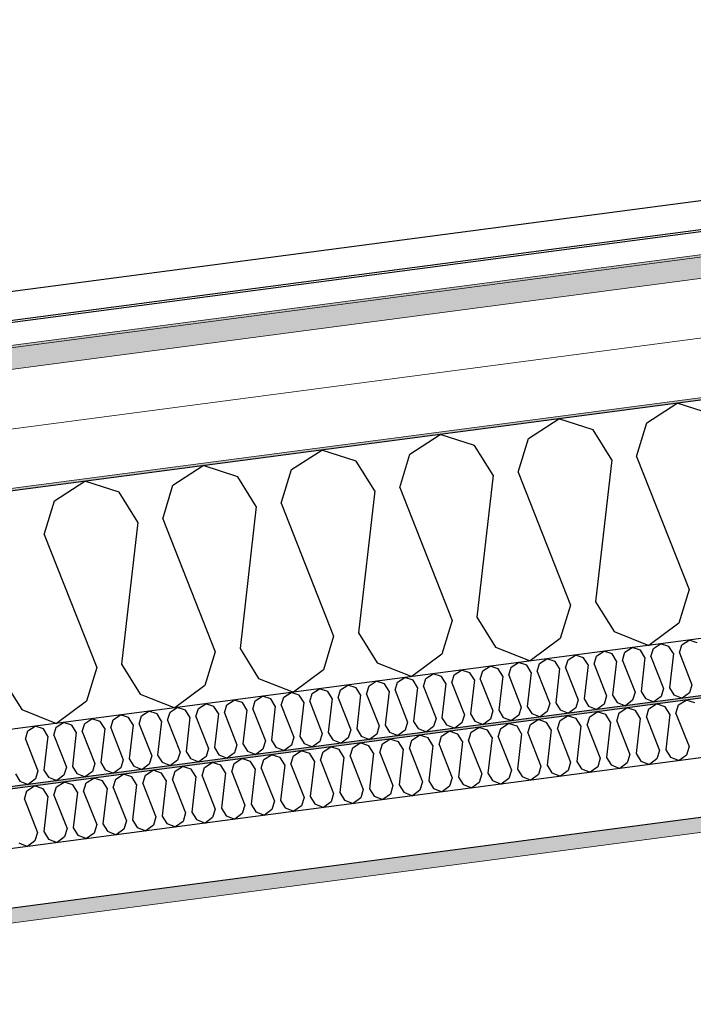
# Model space of a CAD drawing. Header units: millimetres. Extents: x -82116 to -57126, y -2070 to 13065.
# Tile 16 of 74: x -77077 to -76506, y 7137 to 7970. Entities that reach past the tile are written whole.
import ezdxf

# ---------------------------------------------------------------- set-up
doc = ezdxf.new("R2010")
doc.units = ezdxf.units.MM
doc.header["$LTSCALE"] = 0.5
doc.header["$MEASUREMENT"] = 0
doc.linetypes.add('PLINE', pattern=[0])
doc.layers.add('236- Innvendig kledning og overflate(Nye konstruksjoner)', color=7, linetype='Continuous', lineweight=0)
doc.layers.add('262- Taktekking(Nye konstruksjoner)', color=7, linetype='Continuous', lineweight=0)
for name, color, linetype in [('256- Faste himlinger og overflatebehandling (Skravur)(Nye konstruksjoner)', 7, 'Continuous'), ('256- Faste himlinger og overflatebehandling(Nye konstruksjoner)', 7, 'Continuous'), ('261- Primærkonstruksjon (tak)', 7, 'Continuous'), ('261- Primærkonstruksjon (tak) (Skravur)', 7, 'Continuous'), ('262- Taktekking (Skravur)(Nye konstruksjoner)', 7, 'Continuous'), ('265- Gesimser_ takrenner og nedløp(Nye konstruksjoner)', 7, 'Continuous')]:
    doc.layers.add(name, color=color, linetype=linetype)

# ---------------------------------------------------------------- blocks, each defined once
blk = doc.blocks.new('*X4')
at = {"layer": '261- Primærkonstruksjon (tak) (Skravur)', "linetype": 'PLINE'}
for p, q in [((-76545.56, 7629.28), (-76519.88, 7645.85)), ((-76490.78, 7636.49), (-76519.88, 7645.85)), ((-76645.87, 7616.08), (-76620.19, 7632.65)), ((-76591.09, 7623.29), (-76620.19, 7632.65)), ((-76575.33, 7598.04), (-76591.09, 7623.29)), ((-76554.25, 7600.81), (-76545.56, 7629.28)), ((-76746.18, 7602.87), (-76720.49, 7619.44)), ((-76691.39, 7610.08), (-76720.49, 7619.44)), ((-76654.56, 7587.61), (-76645.87, 7616.08)), ((-76846.48, 7589.66), (-76820.8, 7606.23)), ((-76791.7, 7596.88), (-76820.8, 7606.23)), ((-76675.63, 7584.83), (-76691.39, 7610.08)), ((-76754.86, 7574.4), (-76746.18, 7602.87)), ((-76575.33, 7598.04), (-76589.09, 7477.89)), ((-76554.25, 7600.81), (-76509.86, 7488.32)), ((-76946.79, 7576.46), (-76921.1, 7593.03)), ((-76892.01, 7583.67), (-76921.1, 7593.03)), ((-76855.17, 7561.19), (-76846.48, 7589.66)), ((-76775.94, 7571.63), (-76791.7, 7596.88)), ((-76876.25, 7558.42), (-76892.01, 7583.67)), ((-76675.63, 7584.83), (-76689.4, 7464.69)), ((-76654.56, 7587.61), (-76610.17, 7475.12)), ((-77047.1, 7563.25), (-77021.41, 7579.82)), ((-76992.31, 7570.47), (-77021.41, 7579.82)), ((-76955.48, 7547.99), (-76946.79, 7576.46)), ((-76754.86, 7574.4), (-76710.47, 7461.91)), ((-76976.55, 7545.21), (-76992.31, 7570.47)), ((-76775.94, 7571.63), (-76789.7, 7451.48)), ((-77055.78, 7534.78), (-77047.1, 7563.25)), ((-76876.25, 7558.42), (-76890.01, 7438.28)), ((-76855.17, 7561.19), (-76810.78, 7448.71)), ((-76955.48, 7547.99), (-76911.09, 7435.5)), ((-76976.55, 7545.21), (-76990.32, 7425.07)), ((-77055.78, 7534.78), (-77011.39, 7422.3)), ((-76509.86, 7488.32), (-76518.55, 7459.85)), ((-76610.17, 7475.12), (-76618.85, 7446.65)), ((-76589.09, 7477.89), (-76573.33, 7452.64)), ((-76689.4, 7464.69), (-76673.64, 7439.43)), ((-76710.47, 7461.91), (-76719.16, 7433.44)), ((-76518.55, 7459.85), (-76543.93, 7440.96)), ((-76810.78, 7448.71), (-76819.47, 7420.24)), ((-76789.7, 7451.48), (-76773.94, 7426.23)), ((-76573.33, 7452.64), (-76543.93, 7440.96)), ((-76673.64, 7439.43), (-76644.23, 7427.75)), ((-76618.85, 7446.65), (-76644.23, 7427.75)), ((-76911.09, 7435.5), (-76919.77, 7407.03)), ((-76890.01, 7438.28), (-76874.25, 7413.02)), ((-76719.16, 7433.44), (-76744.54, 7414.55)), ((-76990.32, 7425.07), (-76974.56, 7399.82)), ((-76773.94, 7426.23), (-76744.54, 7414.55)), ((-77011.39, 7422.3), (-77020.08, 7393.83)), ((-76819.47, 7420.24), (-76844.85, 7401.34)), ((-77090.62, 7411.86), (-77074.86, 7386.61)), ((-76919.77, 7407.03), (-76945.15, 7388.14)), ((-76874.25, 7413.02), (-76844.85, 7401.34)), ((-76974.56, 7399.82), (-76945.15, 7388.14)), ((-77020.08, 7393.83), (-77045.46, 7374.93)), ((-77074.86, 7386.61), (-77045.46, 7374.93))]:
    blk.add_line(p, q, dxfattribs=at)
blk = doc.blocks.new('*X10')
at = {"layer": '256- Faste himlinger og overflatebehandling (Skravur)(Nye konstruksjoner)', "linetype": 'PLINE'}
for p, q in [((-76540.06, 7438.3), (-76533.9, 7442.28)), ((-76526.91, 7440.03), (-76533.9, 7442.28)), ((-76523.13, 7433.97), (-76526.91, 7440.03)), ((-76518.07, 7434.64), (-76515.99, 7441.47)), ((-76515.99, 7441.47), (-76509.82, 7445.45)), ((-76502.84, 7443.2), (-76509.82, 7445.45)), ((-76612.28, 7428.8), (-76606.12, 7432.77)), ((-76599.13, 7430.53), (-76606.12, 7432.77)), ((-76590.29, 7425.13), (-76588.21, 7431.96)), ((-76588.21, 7431.96), (-76582.04, 7435.94)), ((-76575.06, 7433.7), (-76582.04, 7435.94)), ((-76571.28, 7427.64), (-76575.06, 7433.7)), ((-76566.22, 7428.3), (-76564.13, 7435.13)), ((-76564.13, 7435.13), (-76557.97, 7439.11)), ((-76550.99, 7436.87), (-76557.97, 7439.11)), ((-76547.2, 7430.8), (-76550.99, 7436.87)), ((-76542.15, 7431.47), (-76540.06, 7438.3)), ((-76542.15, 7431.47), (-76531.49, 7404.47)), ((-76523.13, 7433.97), (-76526.43, 7405.14)), ((-76518.07, 7434.64), (-76507.42, 7407.64)), ((-76684.5, 7419.29), (-76678.34, 7423.26)), ((-76671.35, 7421.02), (-76678.34, 7423.26)), ((-76660.43, 7422.46), (-76654.26, 7426.43)), ((-76647.28, 7424.19), (-76654.26, 7426.43)), ((-76643.5, 7418.13), (-76647.28, 7424.19)), ((-76638.44, 7418.79), (-76636.35, 7425.63)), ((-76636.35, 7425.63), (-76630.19, 7429.6)), ((-76623.21, 7427.36), (-76630.19, 7429.6)), ((-76619.42, 7421.3), (-76623.21, 7427.36)), ((-76614.37, 7421.96), (-76612.28, 7428.8)), ((-76595.35, 7424.47), (-76599.13, 7430.53)), ((-76595.35, 7424.47), (-76598.65, 7395.63)), ((-76590.29, 7425.13), (-76579.64, 7398.13)), ((-76571.28, 7427.64), (-76574.58, 7398.8)), ((-76566.22, 7428.3), (-76555.56, 7401.3)), ((-76547.2, 7430.8), (-76550.51, 7401.97)), ((-76732.65, 7412.95), (-76726.48, 7416.93)), ((-76719.5, 7414.68), (-76726.48, 7416.93)), ((-76715.72, 7408.62), (-76719.5, 7414.68)), ((-76710.66, 7409.29), (-76708.58, 7416.12)), ((-76708.58, 7416.12), (-76702.41, 7420.09)), ((-76695.43, 7417.85), (-76702.41, 7420.09)), ((-76691.64, 7411.79), (-76695.43, 7417.85)), ((-76686.59, 7412.45), (-76684.5, 7419.29)), ((-76667.57, 7414.96), (-76671.35, 7421.02)), ((-76667.57, 7414.96), (-76670.87, 7386.12)), ((-76662.51, 7415.62), (-76660.43, 7422.46)), ((-76662.51, 7415.62), (-76651.86, 7388.63)), ((-76643.5, 7418.13), (-76646.8, 7389.29)), ((-76638.44, 7418.79), (-76627.79, 7391.8)), ((-76619.42, 7421.3), (-76622.73, 7392.46)), ((-76614.37, 7421.96), (-76603.71, 7394.97)), ((-76804.87, 7403.44), (-76798.71, 7407.42)), ((-76791.72, 7405.17), (-76798.71, 7407.42)), ((-76782.88, 7399.78), (-76780.8, 7406.61)), ((-76780.8, 7406.61), (-76774.63, 7410.59)), ((-76767.65, 7408.34), (-76774.63, 7410.59)), ((-76763.87, 7402.28), (-76767.65, 7408.34)), ((-76758.81, 7402.95), (-76756.72, 7409.78)), ((-76756.72, 7409.78), (-76750.56, 7413.76)), ((-76743.57, 7411.51), (-76750.56, 7413.76)), ((-76739.79, 7405.45), (-76743.57, 7411.51)), ((-76734.73, 7406.12), (-76732.65, 7412.95)), ((-76734.73, 7406.12), (-76724.08, 7379.12)), ((-76715.72, 7408.62), (-76719.02, 7379.78)), ((-76710.66, 7409.29), (-76700.01, 7382.29)), ((-76691.64, 7411.79), (-76694.95, 7382.95)), ((-76686.59, 7412.45), (-76675.93, 7385.46)), ((-76507.42, 7407.64), (-76509.5, 7400.81)), ((-76877.09, 7393.93), (-76870.93, 7397.91)), ((-76863.94, 7395.66), (-76870.93, 7397.91)), ((-76853.02, 7397.1), (-76846.85, 7401.08)), ((-76839.87, 7398.83), (-76846.85, 7401.08)), ((-76836.09, 7392.77), (-76839.87, 7398.83)), ((-76831.03, 7393.44), (-76828.94, 7400.27)), ((-76828.94, 7400.27), (-76822.78, 7404.25)), ((-76815.79, 7402), (-76822.78, 7404.25)), ((-76812.01, 7395.94), (-76815.79, 7402)), ((-76806.95, 7396.61), (-76804.87, 7403.44)), ((-76787.94, 7399.11), (-76791.72, 7405.17)), ((-76787.94, 7399.11), (-76791.24, 7370.28)), ((-76782.88, 7399.78), (-76772.23, 7372.78)), ((-76763.87, 7402.28), (-76767.17, 7373.45)), ((-76758.81, 7402.95), (-76748.15, 7375.95)), ((-76739.79, 7405.45), (-76743.1, 7376.62)), ((-76579.64, 7398.13), (-76581.72, 7391.3)), ((-76574.58, 7398.8), (-76570.8, 7392.74)), ((-76555.56, 7401.3), (-76557.65, 7394.47)), ((-76550.51, 7401.97), (-76546.72, 7395.91)), ((-76533.58, 7397.64), (-76539.67, 7393.11)), ((-76531.49, 7404.47), (-76533.58, 7397.64)), ((-76526.43, 7405.14), (-76522.65, 7399.08)), ((-76522.65, 7399.08), (-76515.59, 7396.28)), ((-76509.5, 7400.81), (-76515.59, 7396.28)), ((-76925.24, 7387.59), (-76919.07, 7391.57)), ((-76912.09, 7389.32), (-76919.07, 7391.57)), ((-76908.31, 7383.26), (-76912.09, 7389.32)), ((-76903.25, 7383.93), (-76901.16, 7390.76)), ((-76901.16, 7390.76), (-76895, 7394.74)), ((-76888.02, 7392.49), (-76895, 7394.74)), ((-76884.23, 7386.43), (-76888.02, 7392.49)), ((-76879.18, 7387.1), (-76877.09, 7393.93)), ((-76860.16, 7389.6), (-76863.94, 7395.66)), ((-76860.16, 7389.6), (-76863.46, 7360.77)), ((-76855.1, 7390.27), (-76853.02, 7397.1)), ((-76855.1, 7390.27), (-76844.45, 7363.27)), ((-76836.09, 7392.77), (-76839.39, 7363.94)), ((-76831.03, 7393.44), (-76820.37, 7366.44)), ((-76812.01, 7395.94), (-76815.32, 7367.11)), ((-76806.95, 7396.61), (-76796.3, 7369.61)), ((-76646.8, 7389.29), (-76643.02, 7383.23)), ((-76627.79, 7391.8), (-76629.87, 7384.96)), ((-76622.73, 7392.46), (-76618.95, 7386.4)), ((-76603.71, 7394.97), (-76605.8, 7388.13)), ((-76598.65, 7395.63), (-76594.87, 7389.57)), ((-76594.87, 7389.57), (-76587.81, 7386.77)), ((-76581.72, 7391.3), (-76587.81, 7386.77)), ((-76570.8, 7392.74), (-76563.74, 7389.94)), ((-76557.65, 7394.47), (-76563.74, 7389.94)), ((-76546.72, 7395.91), (-76539.67, 7393.11)), ((-76997.46, 7378.09), (-76991.29, 7382.06)), ((-76984.31, 7379.82), (-76991.29, 7382.06)), ((-76975.47, 7374.42), (-76973.38, 7381.26)), ((-76973.38, 7381.26), (-76967.22, 7385.23)), ((-76960.24, 7382.99), (-76967.22, 7385.23)), ((-76956.45, 7376.93), (-76960.24, 7382.99)), ((-76951.4, 7377.59), (-76949.31, 7384.42)), ((-76949.31, 7384.42), (-76943.15, 7388.4)), ((-76936.16, 7386.16), (-76943.15, 7388.4)), ((-76932.38, 7380.1), (-76936.16, 7386.16)), ((-76927.32, 7380.76), (-76925.24, 7387.59)), ((-76908.31, 7383.26), (-76911.61, 7354.43)), ((-76903.25, 7383.93), (-76892.59, 7356.93)), ((-76884.23, 7386.43), (-76887.54, 7357.6)), ((-76879.18, 7387.1), (-76868.52, 7360.1)), ((-76700.01, 7382.29), (-76702.09, 7375.46)), ((-76694.95, 7382.95), (-76691.17, 7376.89)), ((-76675.93, 7385.46), (-76678.02, 7378.62)), ((-76670.87, 7386.12), (-76667.09, 7380.06)), ((-76653.94, 7381.79), (-76660.04, 7377.26)), ((-76651.86, 7388.63), (-76653.94, 7381.79)), ((-76643.02, 7383.23), (-76635.96, 7380.43)), ((-76629.87, 7384.96), (-76635.96, 7380.43)), ((-76618.95, 7386.4), (-76611.89, 7383.6)), ((-76605.8, 7388.13), (-76611.89, 7383.6)), ((-77069.68, 7368.58), (-77063.51, 7372.55)), ((-77056.53, 7370.31), (-77063.51, 7372.55)), ((-77045.61, 7371.75), (-77039.44, 7375.72)), ((-77032.46, 7373.48), (-77039.44, 7375.72)), ((-77028.67, 7367.42), (-77032.46, 7373.48)), ((-77023.62, 7368.08), (-77021.53, 7374.92)), ((-77021.53, 7374.92), (-77015.37, 7378.89)), ((-77008.38, 7376.65), (-77015.37, 7378.89)), ((-77004.6, 7370.59), (-77008.38, 7376.65)), ((-76999.54, 7371.25), (-76997.46, 7378.09)), ((-76980.53, 7373.76), (-76984.31, 7379.82)), ((-76980.53, 7373.76), (-76983.83, 7344.92)), ((-76975.47, 7374.42), (-76964.82, 7347.43)), ((-76956.45, 7376.93), (-76959.76, 7348.09)), ((-76951.4, 7377.59), (-76940.74, 7350.59)), ((-76932.38, 7380.1), (-76935.68, 7351.26)), ((-76927.32, 7380.76), (-76916.67, 7353.76)), ((-76772.23, 7372.78), (-76774.31, 7365.95)), ((-76767.17, 7373.45), (-76763.39, 7367.39)), ((-76748.15, 7375.95), (-76750.24, 7369.12)), ((-76743.1, 7376.62), (-76739.31, 7370.55)), ((-76724.08, 7379.12), (-76726.16, 7372.29)), ((-76719.02, 7379.78), (-76715.24, 7373.72)), ((-76715.24, 7373.72), (-76708.18, 7370.92)), ((-76702.09, 7375.46), (-76708.18, 7370.92)), ((-76691.17, 7376.89), (-76684.11, 7374.09)), ((-76678.02, 7378.62), (-76684.11, 7374.09)), ((-76667.09, 7380.06), (-76660.04, 7377.26)), ((-77071.76, 7361.74), (-77069.68, 7368.58)), ((-77052.75, 7364.25), (-77056.53, 7370.31)), ((-77052.75, 7364.25), (-77056.05, 7335.41)), ((-77047.69, 7364.91), (-77045.61, 7371.75)), ((-77047.69, 7364.91), (-77037.04, 7337.92)), ((-77028.67, 7367.42), (-77031.98, 7338.58)), ((-77023.62, 7368.08), (-77012.96, 7341.09)), ((-77004.6, 7370.59), (-77007.9, 7341.75)), ((-76999.54, 7371.25), (-76988.89, 7344.26)), ((-76820.37, 7366.44), (-76822.46, 7359.61)), ((-76815.32, 7367.11), (-76811.53, 7361.05)), ((-76796.3, 7369.61), (-76798.39, 7362.78)), ((-76791.24, 7370.28), (-76787.46, 7364.22)), ((-76774.31, 7365.95), (-76780.4, 7361.41)), ((-76763.39, 7367.39), (-76756.33, 7364.58)), ((-76750.24, 7369.12), (-76756.33, 7364.58)), ((-76739.31, 7370.55), (-76732.26, 7367.75)), ((-76726.16, 7372.29), (-76732.26, 7367.75)), ((-77071.76, 7361.74), (-77061.11, 7334.75)), ((-76892.59, 7356.93), (-76894.68, 7350.1)), ((-76887.54, 7357.6), (-76883.75, 7351.54)), ((-76868.52, 7360.1), (-76870.61, 7353.27)), ((-76863.46, 7360.77), (-76859.68, 7354.71)), ((-76846.53, 7356.44), (-76852.62, 7351.9)), ((-76844.45, 7363.27), (-76846.53, 7356.44)), ((-76839.39, 7363.94), (-76835.61, 7357.88)), ((-76835.61, 7357.88), (-76828.55, 7355.07)), ((-76822.46, 7359.61), (-76828.55, 7355.07)), ((-76811.53, 7361.05), (-76804.48, 7358.24)), ((-76798.39, 7362.78), (-76804.48, 7358.24)), ((-76787.46, 7364.22), (-76780.4, 7361.41)), ((-76959.76, 7348.09), (-76955.98, 7342.03)), ((-76940.74, 7350.59), (-76942.83, 7343.76)), ((-76935.68, 7351.26), (-76931.9, 7345.2)), ((-76916.67, 7353.76), (-76918.75, 7346.93)), ((-76911.61, 7354.43), (-76907.83, 7348.37)), ((-76907.83, 7348.37), (-76900.77, 7345.57)), ((-76894.68, 7350.1), (-76900.77, 7345.57)), ((-76883.75, 7351.54), (-76876.7, 7348.74)), ((-76870.61, 7353.27), (-76876.7, 7348.74)), ((-76859.68, 7354.71), (-76852.62, 7351.9)), ((-77012.96, 7341.09), (-77015.05, 7334.25)), ((-77007.9, 7341.75), (-77004.12, 7335.69)), ((-76988.89, 7344.26), (-76990.97, 7337.42)), ((-76983.83, 7344.92), (-76980.05, 7338.86)), ((-76966.9, 7340.59), (-76972.99, 7336.06)), ((-76964.82, 7347.43), (-76966.9, 7340.59)), ((-76955.98, 7342.03), (-76948.92, 7339.23)), ((-76942.83, 7343.76), (-76948.92, 7339.23)), ((-76931.9, 7345.2), (-76924.84, 7342.4)), ((-76918.75, 7346.93), (-76924.84, 7342.4)), ((-77080.13, 7332.24), (-77076.34, 7326.18)), ((-77061.11, 7334.75), (-77063.19, 7327.91)), ((-77056.05, 7335.41), (-77052.27, 7329.35)), ((-77039.12, 7331.08), (-77045.21, 7326.55)), ((-77037.04, 7337.92), (-77039.12, 7331.08)), ((-77031.98, 7338.58), (-77028.2, 7332.52)), ((-77028.2, 7332.52), (-77021.14, 7329.72)), ((-77015.05, 7334.25), (-77021.14, 7329.72)), ((-77004.12, 7335.69), (-76997.06, 7332.89)), ((-76990.97, 7337.42), (-76997.06, 7332.89)), ((-76980.05, 7338.86), (-76972.99, 7336.06)), ((-77076.34, 7326.18), (-77069.29, 7323.38)), ((-77063.19, 7327.91), (-77069.29, 7323.38)), ((-77052.27, 7329.35), (-77045.21, 7326.55))]:
    blk.add_line(p, q, dxfattribs=at)
blk = doc.blocks.new('*X11')
at = {"layer": '256- Faste himlinger og overflatebehandling (Skravur)(Nye konstruksjoner)', "linetype": 'PLINE'}
for p, q in [((-76543.82, 7387.24), (-76537.4, 7391.39)), ((-76530.13, 7389.05), (-76537.4, 7391.39)), ((-76520.92, 7383.43), (-76518.75, 7390.55)), ((-76518.75, 7390.55), (-76512.32, 7394.69)), ((-76505.05, 7392.35), (-76512.32, 7394.69)), ((-76619.05, 7377.34), (-76612.63, 7381.48)), ((-76605.36, 7379.14), (-76612.63, 7381.48)), ((-76593.98, 7380.64), (-76587.55, 7384.78)), ((-76580.28, 7382.45), (-76587.55, 7384.78)), ((-76576.34, 7376.13), (-76580.28, 7382.45)), ((-76571.07, 7376.83), (-76568.9, 7383.94)), ((-76568.9, 7383.94), (-76562.48, 7388.09)), ((-76555.2, 7385.75), (-76562.48, 7388.09)), ((-76551.26, 7379.43), (-76555.2, 7385.75)), ((-76545.99, 7380.13), (-76543.82, 7387.24)), ((-76526.19, 7382.74), (-76530.13, 7389.05)), ((-76526.19, 7382.74), (-76529.63, 7352.7)), ((-76520.92, 7383.43), (-76509.82, 7355.31)), ((-76669.2, 7370.74), (-76662.78, 7374.88)), ((-76655.51, 7372.54), (-76662.78, 7374.88)), ((-76646.3, 7366.92), (-76644.13, 7374.04)), ((-76644.13, 7374.04), (-76637.71, 7378.18)), ((-76630.43, 7375.84), (-76637.71, 7378.18)), ((-76626.49, 7369.53), (-76630.43, 7375.84)), ((-76621.22, 7370.22), (-76619.05, 7377.34)), ((-76601.42, 7372.83), (-76605.36, 7379.14)), ((-76601.42, 7372.83), (-76604.86, 7342.79)), ((-76596.15, 7373.52), (-76593.98, 7380.64)), ((-76596.15, 7373.52), (-76585.05, 7345.4)), ((-76576.34, 7376.13), (-76579.78, 7346.1)), ((-76571.07, 7376.83), (-76559.97, 7348.7)), ((-76551.26, 7379.43), (-76554.7, 7349.4)), ((-76545.99, 7380.13), (-76534.9, 7352.01)), ((-76744.43, 7360.83), (-76738.01, 7364.98)), ((-76730.74, 7362.64), (-76738.01, 7364.98)), ((-76719.36, 7364.14), (-76712.94, 7368.28)), ((-76705.66, 7365.94), (-76712.94, 7368.28)), ((-76701.72, 7359.63), (-76705.66, 7365.94)), ((-76696.45, 7360.32), (-76694.28, 7367.44)), ((-76694.28, 7367.44), (-76687.86, 7371.58)), ((-76680.59, 7369.24), (-76687.86, 7371.58)), ((-76676.65, 7362.93), (-76680.59, 7369.24)), ((-76671.38, 7363.62), (-76669.2, 7370.74)), ((-76651.57, 7366.23), (-76655.51, 7372.54)), ((-76651.57, 7366.23), (-76655.01, 7336.19)), ((-76646.3, 7366.92), (-76635.2, 7338.8)), ((-76626.49, 7369.53), (-76629.93, 7339.49)), ((-76621.22, 7370.22), (-76610.13, 7342.1)), ((-76794.59, 7354.23), (-76788.17, 7358.37)), ((-76780.89, 7356.03), (-76788.17, 7358.37)), ((-76776.95, 7349.72), (-76780.89, 7356.03)), ((-76771.68, 7350.41), (-76769.51, 7357.53)), ((-76769.51, 7357.53), (-76763.09, 7361.67)), ((-76755.82, 7359.34), (-76763.09, 7361.67)), ((-76751.88, 7353.02), (-76755.82, 7359.34)), ((-76746.61, 7353.72), (-76744.43, 7360.83)), ((-76726.8, 7356.32), (-76730.74, 7362.64)), ((-76726.8, 7356.32), (-76730.24, 7326.29)), ((-76721.53, 7357.02), (-76719.36, 7364.14)), ((-76721.53, 7357.02), (-76710.43, 7328.9)), ((-76701.72, 7359.63), (-76705.16, 7329.59)), ((-76696.45, 7360.32), (-76685.36, 7332.2)), ((-76676.65, 7362.93), (-76680.09, 7332.89)), ((-76671.38, 7363.62), (-76660.28, 7335.5)), ((-76869.82, 7344.33), (-76863.4, 7348.47)), ((-76856.12, 7346.13), (-76863.4, 7348.47)), ((-76846.91, 7340.51), (-76844.74, 7347.63)), ((-76844.74, 7347.63), (-76838.32, 7351.77)), ((-76831.04, 7349.43), (-76838.32, 7351.77)), ((-76827.1, 7343.12), (-76831.04, 7349.43)), ((-76821.84, 7343.81), (-76819.66, 7350.93)), ((-76819.66, 7350.93), (-76813.24, 7355.07)), ((-76805.97, 7352.73), (-76813.24, 7355.07)), ((-76802.03, 7346.42), (-76805.97, 7352.73)), ((-76796.76, 7347.11), (-76794.59, 7354.23)), ((-76776.95, 7349.72), (-76780.39, 7319.68)), ((-76771.68, 7350.41), (-76760.59, 7322.29)), ((-76751.88, 7353.02), (-76755.32, 7322.99)), ((-76746.61, 7353.72), (-76735.51, 7325.59)), ((-76559.97, 7348.7), (-76562.14, 7341.59)), ((-76554.7, 7349.4), (-76550.76, 7343.08)), ((-76534.9, 7352.01), (-76537.07, 7344.89)), ((-76529.63, 7352.7), (-76525.69, 7346.39)), ((-76511.99, 7348.19), (-76518.34, 7343.47)), ((-76509.82, 7355.31), (-76511.99, 7348.19)), ((-76919.97, 7337.72), (-76913.55, 7341.87)), ((-76906.27, 7339.53), (-76913.55, 7341.87)), ((-76902.33, 7333.21), (-76906.27, 7339.53)), ((-76897.07, 7333.91), (-76894.89, 7341.03)), ((-76894.89, 7341.03), (-76888.47, 7345.17)), ((-76881.2, 7342.83), (-76888.47, 7345.17)), ((-76877.26, 7336.52), (-76881.2, 7342.83)), ((-76871.99, 7337.21), (-76869.82, 7344.33)), ((-76852.18, 7339.82), (-76856.12, 7346.13)), ((-76852.18, 7339.82), (-76855.62, 7309.78)), ((-76846.91, 7340.51), (-76835.81, 7312.39)), ((-76827.1, 7343.12), (-76830.55, 7313.08)), ((-76821.84, 7343.81), (-76810.74, 7315.69)), ((-76802.03, 7346.42), (-76805.47, 7316.38)), ((-76796.76, 7347.11), (-76785.66, 7318.99)), ((-76629.93, 7339.49), (-76625.99, 7333.18)), ((-76610.13, 7342.1), (-76612.3, 7334.98)), ((-76604.86, 7342.79), (-76600.92, 7336.48)), ((-76585.05, 7345.4), (-76587.22, 7338.28)), ((-76579.78, 7346.1), (-76575.84, 7339.78)), ((-76575.84, 7339.78), (-76568.49, 7336.86)), ((-76562.14, 7341.59), (-76568.49, 7336.86)), ((-76550.76, 7343.08), (-76543.41, 7340.16)), ((-76537.07, 7344.89), (-76543.41, 7340.16)), ((-76525.69, 7346.39), (-76518.34, 7343.47)), ((-76995.2, 7327.82), (-76988.78, 7331.96)), ((-76981.5, 7329.62), (-76988.78, 7331.96)), ((-76972.3, 7324), (-76970.12, 7331.12)), ((-76970.12, 7331.12), (-76963.7, 7335.26)), ((-76956.43, 7332.92), (-76963.7, 7335.26)), ((-76952.49, 7326.61), (-76956.43, 7332.92)), ((-76947.22, 7327.3), (-76945.05, 7334.42)), ((-76945.05, 7334.42), (-76938.63, 7338.56)), ((-76931.35, 7336.23), (-76938.63, 7338.56)), ((-76927.41, 7329.91), (-76931.35, 7336.23)), ((-76922.14, 7330.61), (-76919.97, 7337.72)), ((-76902.33, 7333.21), (-76905.78, 7303.18)), ((-76897.07, 7333.91), (-76885.97, 7305.79)), ((-76877.26, 7336.52), (-76880.7, 7306.48)), ((-76871.99, 7337.21), (-76860.89, 7309.09)), ((-76685.36, 7332.2), (-76687.53, 7325.08)), ((-76680.09, 7332.89), (-76676.15, 7326.58)), ((-76660.28, 7335.5), (-76662.45, 7328.38)), ((-76655.01, 7336.19), (-76651.07, 7329.88)), ((-76637.37, 7331.68), (-76643.72, 7326.96)), ((-76635.2, 7338.8), (-76637.37, 7331.68)), ((-76625.99, 7333.18), (-76618.64, 7330.26)), ((-76612.3, 7334.98), (-76618.64, 7330.26)), ((-76600.92, 7336.48), (-76593.57, 7333.56)), ((-76587.22, 7338.28), (-76593.57, 7333.56)), ((-77045.35, 7321.22), (-77038.93, 7325.36)), ((-77031.66, 7323.02), (-77038.93, 7325.36)), ((-77027.72, 7316.71), (-77031.66, 7323.02)), ((-77022.45, 7317.4), (-77020.28, 7324.52)), ((-77020.28, 7324.52), (-77013.86, 7328.66)), ((-77006.58, 7326.32), (-77013.86, 7328.66)), ((-77002.64, 7320.01), (-77006.58, 7326.32)), ((-76997.37, 7320.7), (-76995.2, 7327.82)), ((-76977.56, 7323.31), (-76981.5, 7329.62)), ((-76977.56, 7323.31), (-76981.01, 7293.27)), ((-76972.3, 7324), (-76961.2, 7295.88)), ((-76952.49, 7326.61), (-76955.93, 7296.58)), ((-76947.22, 7327.3), (-76936.12, 7299.18)), ((-76927.41, 7329.91), (-76930.85, 7299.88)), ((-76922.14, 7330.61), (-76911.04, 7302.48)), ((-76755.32, 7322.99), (-76751.38, 7316.67)), ((-76735.51, 7325.59), (-76737.68, 7318.48)), ((-76730.24, 7326.29), (-76726.3, 7319.97)), ((-76710.43, 7328.9), (-76712.6, 7321.78)), ((-76705.16, 7329.59), (-76701.22, 7323.28)), ((-76701.22, 7323.28), (-76693.87, 7320.36)), ((-76687.53, 7325.08), (-76693.87, 7320.36)), ((-76676.15, 7326.58), (-76668.8, 7323.66)), ((-76662.45, 7328.38), (-76668.8, 7323.66)), ((-76651.07, 7329.88), (-76643.72, 7326.96)), ((-77072.6, 7310.8), (-77070.43, 7317.92)), ((-77070.43, 7317.92), (-77064.01, 7322.06)), ((-77056.73, 7319.72), (-77064.01, 7322.06)), ((-77052.79, 7313.41), (-77056.73, 7319.72)), ((-77047.53, 7314.1), (-77045.35, 7321.22)), ((-77027.72, 7316.71), (-77031.16, 7286.67)), ((-77022.45, 7317.4), (-77011.35, 7289.28)), ((-77002.64, 7320.01), (-77006.08, 7289.97)), ((-76997.37, 7320.7), (-76986.27, 7292.58)), ((-76810.74, 7315.69), (-76812.91, 7308.57)), ((-76805.47, 7316.38), (-76801.53, 7310.07)), ((-76785.66, 7318.99), (-76787.83, 7311.87)), ((-76780.39, 7319.68), (-76776.45, 7313.37)), ((-76762.76, 7315.18), (-76769.1, 7310.45)), ((-76760.59, 7322.29), (-76762.76, 7315.18)), ((-76751.38, 7316.67), (-76744.03, 7313.75)), ((-76737.68, 7318.48), (-76744.03, 7313.75)), ((-76726.3, 7319.97), (-76718.95, 7317.05)), ((-76712.6, 7321.78), (-76718.95, 7317.05)), ((-77072.6, 7310.8), (-77061.5, 7282.68)), ((-77052.79, 7313.41), (-77056.24, 7283.37)), ((-77047.53, 7314.1), (-77036.43, 7285.98)), ((-76880.7, 7306.48), (-76876.76, 7300.17)), ((-76860.89, 7309.09), (-76863.06, 7301.97)), ((-76855.62, 7309.78), (-76851.68, 7303.47)), ((-76835.81, 7312.39), (-76837.99, 7305.27)), ((-76830.55, 7313.08), (-76826.61, 7306.77)), ((-76826.61, 7306.77), (-76819.26, 7303.85)), ((-76812.91, 7308.57), (-76819.26, 7303.85)), ((-76801.53, 7310.07), (-76794.18, 7307.15)), ((-76787.83, 7311.87), (-76794.18, 7307.15)), ((-76776.45, 7313.37), (-76769.1, 7310.45)), ((-76936.12, 7299.18), (-76938.29, 7292.07)), ((-76930.85, 7299.88), (-76926.91, 7293.56)), ((-76911.04, 7302.48), (-76913.22, 7295.37)), ((-76905.78, 7303.18), (-76901.84, 7296.86)), ((-76888.14, 7298.67), (-76894.48, 7293.94)), ((-76885.97, 7305.79), (-76888.14, 7298.67)), ((-76876.76, 7300.17), (-76869.41, 7297.25)), ((-76863.06, 7301.97), (-76869.41, 7297.25)), ((-76851.68, 7303.47), (-76844.33, 7300.55)), ((-76837.99, 7305.27), (-76844.33, 7300.55)), ((-77011.35, 7289.28), (-77013.52, 7282.16)), ((-77006.08, 7289.97), (-77002.14, 7283.66)), ((-76986.27, 7292.58), (-76988.45, 7285.46)), ((-76981.01, 7293.27), (-76977.07, 7286.96)), ((-76961.2, 7295.88), (-76963.37, 7288.76)), ((-76955.93, 7296.58), (-76951.99, 7290.26)), ((-76951.99, 7290.26), (-76944.64, 7287.34)), ((-76938.29, 7292.07), (-76944.64, 7287.34)), ((-76926.91, 7293.56), (-76919.56, 7290.64)), ((-76913.22, 7295.37), (-76919.56, 7290.64)), ((-76901.84, 7296.86), (-76894.48, 7293.94)), ((-77061.5, 7282.68), (-77063.68, 7275.56)), ((-77056.24, 7283.37), (-77052.3, 7277.06)), ((-77036.43, 7285.98), (-77038.6, 7278.86)), ((-77031.16, 7286.67), (-77027.22, 7280.36)), ((-77013.52, 7282.16), (-77019.87, 7277.44)), ((-77002.14, 7283.66), (-76994.79, 7280.74)), ((-76988.45, 7285.46), (-76994.79, 7280.74)), ((-76977.07, 7286.96), (-76969.71, 7284.04)), ((-76963.37, 7288.76), (-76969.71, 7284.04)), ((-77077.37, 7273.76), (-77070.02, 7270.83)), ((-77063.68, 7275.56), (-77070.02, 7270.83)), ((-77052.3, 7277.06), (-77044.94, 7274.14)), ((-77038.6, 7278.86), (-77044.94, 7274.14)), ((-77027.22, 7280.36), (-77019.87, 7277.44))]:
    blk.add_line(p, q, dxfattribs=at)

msp = doc.modelspace()

# ---------------------------------------------------------------- hatches: boundary and pattern name
at = {"layer": '256- Faste himlinger og overflatebehandling (Skravur)(Nye konstruksjoner)', "linetype": 'Continuous'}
msp.add_hatch(color=256, dxfattribs=at).paths.add_polyline_path([(-68938.16, 8393.86), (-77605.66, 7252.77), (-77605.66, 7250.75), (-68938.16, 8391.85)])
h = msp.add_hatch(dxfattribs=at)
h.set_pattern_fill('Gips', color=256, style=0, pattern_type=2)
h.set_pattern_definition([(7.5, (0, 0), (-11.3039, 85.86164), [0, -50]), (7.5, (19.13, 46.19), (-11.3039, 85.86164), [0, -50])])
h.paths.add_polyline_path([(-77605.66, 7137.28), (-68938.16, 8278.38), (-68938.16, 8290.98), (-77605.66, 7149.89)])
at = {"layer": '262- Taktekking (Skravur)(Nye konstruksjoner)', "linetype": 'Continuous'}
msp.add_hatch(color=256, dxfattribs=at).paths.add_polyline_path([(-78118.16, 7556.47), (-64162.31, 9393.79), (-64163.03, 9395.7), (-64163, 9395.72), (-73335.96, 8188.07), (-78118.16, 7558.49)])
h = msp.add_hatch(dxfattribs=at)
h.set_pattern_fill('Prikker_tett', color=256, style=0, pattern_type=2)
h.set_pattern_definition([(0, (0, 0), (0, 43.30127), [0, -25]), (0, (12.5, 21.65), (0, 43.30127), [0, -25])])
h.paths.add_polyline_path([(-78118.16, 7435.43), (-64143.16, 9275.28), (-64143.16, 9277.29), (-78118.16, 7437.45)])
at = {"layer": '262- Taktekking(Nye konstruksjoner)', "linetype": 'Continuous'}
msp.add_hatch(color=256, dxfattribs=at).paths.add_polyline_path([(-78118.16, 7538.31), (-64143.16, 9378.16), (-64143.16, 9396.3), (-64162.3, 9393.78), (-64162.31, 9393.79), (-78118.16, 7556.47)])

# ---------------------------------------------------------------- linework, layer by layer
at = {"layer": '236- Innvendig kledning og overflate(Nye konstruksjoner)', "linetype": 'PLINE'}
msp.add_line((-68938.16, 8278.38), (-77605.66, 7137.28), dxfattribs=at)
at = {"layer": '256- Faste himlinger og overflatebehandling(Nye konstruksjoner)', "linetype": 'PLINE'}
for p, q in [((-68938.16, 8393.86), (-77605.66, 7252.77)), ((-68938.16, 8391.85), (-77605.66, 7250.75)), ((-68938.16, 8341.41), (-77605.66, 7200.32)), ((-68938.16, 8290.98), (-77605.66, 7149.89))]:
    msp.add_line(p, q, dxfattribs=at)
at = {"layer": '261- Primærkonstruksjon (tak)', "linetype": 'PLINE'}
msp.add_line((-64193.16, 9268.69), (-77818.16, 7474.93), dxfattribs=at)
at = {"layer": '261- Primærkonstruksjon (tak)', "linetype": 'PLINE', "flags": 128}
msp.add_lwpolyline([(-68823.16, 8457.42), (-68913.16, 8445.57), (-68925.66, 8443.92), (-68938.16, 8442.28), (-77605.66, 7301.18)], dxfattribs=at)
at = {"layer": '262- Taktekking(Nye konstruksjoner)', "linetype": 'PLINE'}
for p, q in [((-64143.16, 9398.33), (-78118.16, 7558.49)), ((-64143.16, 9396.31), (-78118.16, 7556.47)), ((-64143.16, 9378.16), (-78118.16, 7538.31)), ((-64143.16, 9327.73), (-78118.16, 7487.88)), ((-64143.16, 9277.29), (-78118.16, 7437.45))]:
    msp.add_line(p, q, dxfattribs=at)
at = {"layer": '265- Gesimser_ takrenner og nedløp(Nye konstruksjoner)', "linetype": 'PLINE'}
for p, q in [((-75356.16, 7967.55), (-78118.16, 7603.93)), ((-75356.16, 7943.26), (-78118.16, 7579.64)), ((-75356.16, 7941.46), (-78118.16, 7577.83))]:
    msp.add_line(p, q, dxfattribs=at)

# ---------------------------------------------------------------- block references
at = {"layer": '256- Faste himlinger og overflatebehandling(Nye konstruksjoner)'}
for name in ['*X10', '*X11']:
    msp.add_blockref(name, (0, 0), dxfattribs=at)
at = {"layer": '261- Primærkonstruksjon (tak)'}
msp.add_blockref('*X4', (0, 0), dxfattribs=at)

doc.saveas('drawing.dxf')
